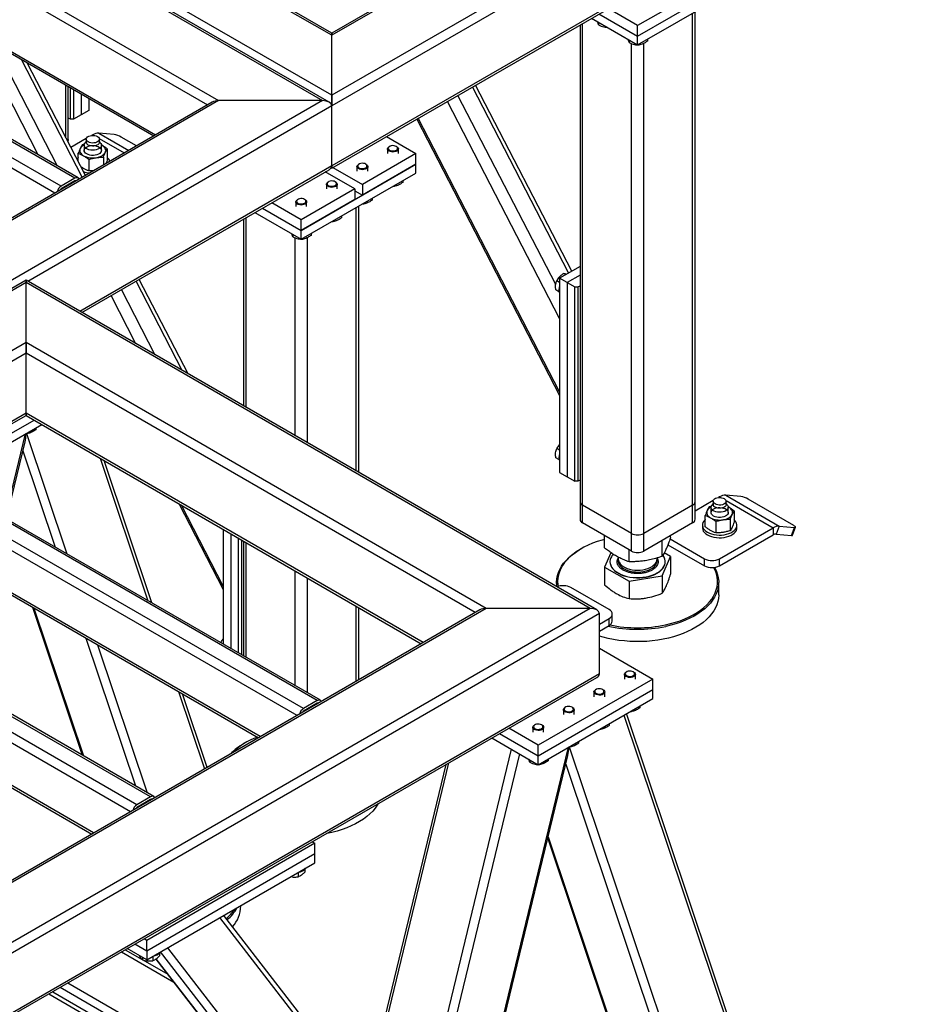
# Model space of a CAD drawing. Header units: millimetres. Extents: x 0 to 841, y 0 to 594.
# Tile 55 of 190: x 721 to 744, y 127 to 153. Entities that reach past the tile are written whole.
import ezdxf

# ---------------------------------------------------------------- set-up
doc = ezdxf.new("R2010")
doc.units = ezdxf.units.MM
doc.layers.add('TRAIT-FORT', color=4, linetype='Continuous', lineweight=25)

msp = doc.modelspace()

# ---------------------------------------------------------------- linework, layer by layer
at = {"layer": 'TRAIT-FORT', "color": 4, "linetype": 'Continuous', "lineweight": 25}
for p, q in [((728.995, 150.771), (682.771, 177.456)), ((728.995, 152.357), (685.518, 177.456)), ((728.995, 152.415), (685.69, 177.415)), ((773.604, 176.523), (728.995, 150.771)), ((770.856, 176.523), (728.995, 152.357)), ((770.685, 176.482), (728.995, 152.415)), ((773.846, 176.383), (728.995, 150.491)), ((773.846, 174.797), (728.995, 148.905)), ((728.995, 148.847), (773.775, 174.698)), ((728.924, 150.59), (706.166, 163.728)), ((706.166, 163.67), (728.753, 150.631)), ((706.166, 162.084), (726.005, 150.631)), ((717.843, 155.063), (725.713, 150.52)), ((722.207, 148.579), (712.105, 154.41)), ((722.293, 148.587), (712.191, 154.419)), ((716.419, 154.241), (724.288, 149.698)), ((716.469, 154.27), (724.338, 149.727)), ((740.107, 154.363), (737.076, 152.614)), ((721.672, 148.188), (711.621, 153.99)), ((721.843, 148.369), (711.742, 154.2)), ((737.076, 152.334), (740.107, 154.083)), ((737.076, 152.1), (740.107, 153.85)), ((737.076, 152.614), (736.298, 153.063)), ((738.531, 139.945), (738.531, 152.94)), ((738.598, 140.039), (738.598, 152.979)), ((735.622, 139.945), (735.622, 152.672)), ((735.854, 152.806), (737.076, 152.1)), ((736.047, 152.695), (736.047, 152.631)), ((736.056, 152.923), (737.076, 152.334)), ((721.239, 149.195), (719.569, 152.422)), ((728.995, 152.357), (728.995, 152.415)), ((728.995, 152.415), (728.995, 152.357)), ((735.555, 152.634), (735.555, 140.039)), ((737.076, 152.334), (737.076, 152.614)), ((728.995, 150.771), (728.995, 152.357)), ((736.855, 152.228), (736.855, 152.164)), ((737.076, 152.1), (737.076, 152.334)), ((737.336, 152.25), (737.336, 152.203)), ((721.75, 148.9), (720.081, 152.127)), ((736.915, 139.199), (736.915, 152.139)), ((737.083, 152.104), (737.115, 152.103)), ((737.115, 152.123), (737.115, 152.103)), ((737.238, 139.199), (737.238, 152.142)), ((722.4, 148.608), (720.792, 151.717)), ((722.484, 148.656), (720.946, 151.627)), ((721.965, 149.659), (721.965, 151.039)), ((722.032, 149.602), (722.032, 151.001)), ((722.086, 150.139), (722.086, 150.97)), ((722.167, 150.923), (722.167, 150.139)), ((735.253, 146.078), (732.711, 150.992)), ((735.337, 146.126), (732.794, 151.04)), ((728.753, 150.631), (682.124, 123.713)), ((726.005, 150.631), (682.124, 125.299)), ((725.834, 150.59), (682.124, 125.357)), ((722.369, 150.806), (722.369, 150.255)), ((722.571, 150.69), (722.571, 150.372)), ((728.753, 150.631), (726.005, 150.631)), ((728.995, 150.491), (728.995, 150.771)), ((728.995, 150.771), (728.995, 150.491)), ((735.016, 144.88), (732.051, 150.611)), ((734.913, 145.771), (732.327, 150.77)), ((728.995, 150.491), (720.964, 145.855)), ((722.571, 150.372), (722.369, 150.255)), ((728.995, 148.905), (728.995, 150.491)), ((722.086, 150.139), (722.032, 150.17)), ((722.167, 150.139), (722.086, 150.139)), ((722.369, 150.255), (722.167, 150.139)), ((731.24, 150.143), (735.016, 142.846)), ((735.016, 142.937), (731.277, 150.164)), ((722.032, 149.53), (722.032, 149.602)), ((722.507, 149.628), (722.102, 149.394)), ((722.504, 149.55), (722.47, 149.506)), ((722.504, 149.611), (722.504, 149.529)), ((722.678, 149.727), (722.648, 149.71)), ((722.678, 149.727), (722.709, 149.71)), ((723.24, 149.735), (722.84, 149.77)), ((722.84, 149.77), (723.627, 149.316)), ((722.85, 149.628), (723.509, 149.248)), ((722.853, 149.529), (722.853, 149.611)), ((722.887, 149.506), (722.853, 149.55)), ((723.833, 149.435), (723.428, 149.669)), ((730.439, 149.681), (731.218, 149.231)), ((722.458, 149.477), (722.398, 149.46)), ((722.45, 149.452), (722.45, 149.314)), ((722.921, 149.454), (722.902, 149.464)), ((722.921, 149.454), (722.906, 149.462)), ((722.907, 149.314), (722.907, 149.452)), ((723.061, 149.358), (723.061, 149.055)), ((730.469, 149.355), (730.469, 149.231)), ((730.525, 149.422), (730.51, 149.413)), ((730.713, 149.413), (730.698, 149.422)), ((730.754, 149.231), (730.754, 149.355)), ((722.296, 149.019), (722.296, 149.24)), ((722.576, 149.078), (722.576, 148.775)), ((722.958, 149.137), (722.958, 148.93)), ((731.218, 149.231), (729.803, 148.415)), ((731.218, 148.951), (731.218, 149.231)), ((728.995, 148.905), (722.338, 145.062)), ((722.388, 145.033), (728.924, 148.806)), ((728.187, 147.202), (731.218, 148.951)), ((728.98, 148.856), (728.995, 148.847)), ((728.995, 148.847), (728.995, 148.905)), ((728.995, 148.905), (728.995, 148.847)), ((729.025, 148.864), (729.803, 148.415)), ((729.66, 148.889), (729.66, 148.765)), ((729.716, 148.955), (729.702, 148.947)), ((731.218, 148.951), (729.803, 148.135)), ((729.904, 148.947), (729.89, 148.955)), ((729.946, 148.765), (729.946, 148.889)), ((731.218, 148.718), (731.218, 148.951)), ((722.207, 148.579), (721.843, 148.369)), ((722.207, 148.509), (721.843, 148.299)), ((722.217, 148.503), (722.207, 148.509)), ((722.474, 148.675), (722.502, 148.667)), ((728.187, 146.969), (731.218, 148.718)), ((729.601, 148.298), (728.823, 148.748)), ((730.871, 148.518), (730.871, 148.471)), ((729.601, 148.298), (728.187, 147.482)), ((728.852, 148.422), (728.852, 148.298)), ((728.908, 148.488), (728.894, 148.48)), ((729.096, 148.48), (729.082, 148.488)), ((729.138, 148.298), (729.138, 148.422)), ((729.601, 148.298), (729.601, 148.018)), ((729.601, 148.252), (729.803, 148.135)), ((729.803, 148.415), (729.803, 148.135)), ((730.618, 148.372), (730.65, 148.371)), ((730.65, 148.391), (730.65, 148.371)), ((728.1, 148.022), (728.086, 148.014)), ((729.601, 148.018), (728.187, 147.202)), ((728.288, 148.014), (728.274, 148.022)), ((730.063, 148.052), (730.063, 148.004)), ((727.167, 147.791), (728.187, 147.202)), ((728.187, 147.482), (727.409, 147.931)), ((728.044, 147.955), (728.044, 147.832)), ((728.33, 147.832), (728.33, 147.955)), ((729.642, 140.846), (729.642, 147.808)), ((729.709, 140.807), (729.709, 147.847)), ((729.81, 147.906), (729.842, 147.905)), ((729.842, 147.924), (729.842, 147.905)), ((726.666, 147.502), (726.666, 142.564)), ((726.732, 142.525), (726.732, 147.541)), ((726.964, 147.675), (728.187, 146.969)), ((728.187, 147.202), (728.187, 147.482)), ((729.255, 147.585), (729.255, 147.538)), ((729.002, 147.439), (729.034, 147.438)), ((729.034, 147.457), (729.034, 147.438)), ((727.966, 147.096), (727.966, 147.033)), ((728.025, 141.779), (728.025, 147.007)), ((728.187, 146.969), (728.187, 147.202)), ((728.194, 146.973), (728.226, 146.972)), ((728.226, 146.991), (728.226, 146.972)), ((728.349, 141.592), (728.349, 147.01)), ((728.447, 147.119), (728.447, 147.071)), ((735.555, 146.252), (735.016, 145.941)), ((725.197, 143.412), (723.905, 145.908)), ((735.016, 145.941), (735.016, 140.808)), ((735.218, 145.824), (735.016, 145.941)), ((735.176, 146.034), (735.121, 146.066)), ((735.555, 146.019), (735.218, 145.824)), ((720.914, 145.884), (672.094, 117.701)), ((720.914, 145.826), (672.265, 117.742)), ((735.995, 137.178), (720.914, 145.884)), ((720.914, 145.826), (720.914, 145.884)), ((720.914, 145.884), (720.914, 145.826)), ((720.914, 144.24), (720.914, 145.826)), ((735.824, 137.219), (720.914, 145.826)), ((725.042, 143.501), (723.822, 145.86)), ((735.016, 145.826), (734.938, 145.871)), ((735.218, 145.824), (735.218, 140.692)), ((735.218, 145.824), (735.42, 145.708)), ((735.42, 145.708), (735.501, 145.708)), ((735.42, 140.575), (735.42, 145.708)), ((735.501, 145.708), (735.555, 145.739)), ((735.501, 145.708), (735.501, 140.575)), ((723.82, 144.207), (723.161, 145.479)), ((724.331, 143.911), (723.438, 145.639)), ((734.999, 145.58), (734.914, 145.63)), ((720.914, 144.24), (675.013, 117.742)), ((733.076, 137.219), (720.914, 144.24)), ((720.914, 143.96), (720.914, 144.24)), ((720.914, 144.24), (720.914, 143.96)), ((720.914, 143.96), (716.863, 141.621)), ((720.914, 142.374), (720.914, 143.96)), ((732.784, 137.108), (720.914, 143.96)), ((720.914, 142.374), (718.237, 140.828)), ((718.287, 140.799), (720.914, 142.316)), ((720.914, 142.316), (720.914, 142.374)), ((720.914, 142.374), (720.914, 142.316)), ((731.41, 136.315), (720.914, 142.374)), ((720.914, 142.316), (731.359, 136.286)), ((720.106, 141.604), (721.126, 142.193)), ((720.106, 141.37), (721.329, 142.076)), ((720.362, 139.601), (720.901, 141.83)), ((720.921, 141.841), (720.953, 141.84)), ((720.928, 141.841), (721.997, 138.658)), ((720.953, 141.859), (720.953, 141.84)), ((721.174, 141.987), (721.174, 141.939)), ((728.611, 134.781), (716.692, 141.662)), ((728.697, 134.79), (716.777, 141.671)), ((720.396, 139.582), (720.888, 141.615)), ((728.076, 134.39), (716.207, 141.243)), ((728.248, 134.571), (716.328, 141.452)), ((720.832, 141.383), (721.687, 138.837)), ((735.016, 141.394), (734.938, 141.438)), ((722.873, 141.185), (724.137, 137.422)), ((724.24, 137.363), (722.976, 141.125)), ((734.999, 141.148), (734.914, 141.197)), ((735.016, 140.808), (735.218, 140.692)), ((735.218, 140.692), (735.42, 140.575)), ((735.501, 140.575), (735.42, 140.575)), ((735.555, 140.607), (735.501, 140.575)), ((739.407, 140.207), (740.821, 139.39)), ((739.806, 140.171), (739.407, 140.207)), ((727.106, 133.83), (716.207, 140.123)), ((716.242, 140.044), (727.056, 133.801)), ((724.951, 139.985), (726.126, 137.714)), ((726.126, 137.806), (725.019, 139.946)), ((735.555, 140.039), (735.555, 139.572)), ((736.915, 139.199), (735.622, 139.945)), ((735.622, 139.479), (735.622, 139.945)), ((738.531, 139.945), (737.238, 139.199)), ((738.531, 139.479), (738.531, 139.945)), ((739.073, 140.064), (738.598, 139.79)), ((738.598, 139.572), (738.598, 140.039)), ((739.071, 139.987), (739.036, 139.942)), ((739.071, 140.047), (739.071, 139.965)), ((739.245, 140.163), (739.215, 140.146)), ((739.245, 140.163), (739.275, 140.146)), ((739.417, 140.064), (740.659, 139.347)), ((739.419, 139.965), (739.419, 140.047)), ((739.454, 139.942), (739.419, 139.987)), ((741.207, 139.405), (739.995, 140.105)), ((738.863, 139.373), (738.863, 139.676)), ((739.024, 139.913), (738.965, 139.897)), ((739.016, 139.888), (739.016, 139.751)), ((739.487, 139.891), (739.469, 139.9)), ((739.487, 139.891), (739.473, 139.899)), ((739.473, 139.751), (739.473, 139.888)), ((739.627, 139.794), (739.627, 139.492)), ((736.915, 138.732), (735.622, 139.479)), ((738.531, 139.479), (737.238, 138.732)), ((738.788, 139.417), (738.788, 139.347)), ((739.142, 139.514), (739.142, 139.212)), ((739.525, 139.574), (739.525, 139.271)), ((739.702, 139.347), (739.702, 139.417)), ((726.126, 139.307), (726.126, 136.274)), ((726.328, 139.19), (726.328, 136.157)), ((736.203, 138.815), (736.203, 139.143)), ((736.915, 138.732), (736.915, 139.199)), ((737.238, 138.732), (737.238, 139.199)), ((737.95, 139.099), (737.95, 139.143)), ((739.245, 138.531), (740.659, 139.347)), ((739.245, 138.344), (740.659, 139.16)), ((740.659, 139.347), (740.659, 139.16)), ((740.821, 139.39), (740.74, 139.182)), ((740.74, 139.182), (741.14, 139.146)), ((740.821, 139.39), (741.221, 139.355)), ((741.14, 139.146), (741.221, 139.355)), ((741.172, 139.153), (741.253, 139.361)), ((723.843, 132.029), (711.924, 138.91)), ((724.207, 132.239), (712.287, 139.12)), ((724.293, 132.247), (712.373, 139.128)), ((726.53, 136.041), (726.53, 139.073)), ((726.611, 139.027), (726.611, 135.994)), ((726.666, 138.995), (726.666, 135.963)), ((726.732, 135.924), (726.732, 138.957)), ((737.726, 138.591), (737.726, 139.014)), ((737.877, 138.9), (738.841, 138.344)), ((737.934, 139.054), (738.841, 138.531)), ((723.672, 131.848), (711.802, 138.7)), ((735.581, 138.79), (735.561, 138.779)), ((736.373, 138.69), (736.203, 138.306)), ((736.852, 138.449), (736.852, 138.768)), ((737.95, 138.589), (737.78, 138.685)), ((736.346, 138.452), (736.346, 138.448)), ((736.55, 138.53), (736.562, 138.549)), ((736.562, 138.575), (736.562, 138.526)), ((737.591, 138.526), (737.591, 138.55)), ((737.726, 138.082), (737.95, 138.589)), ((737.807, 138.448), (737.807, 138.452)), ((737.95, 138.589), (737.95, 138.126)), ((738.841, 138.344), (738.841, 138.531)), ((739.245, 138.344), (739.245, 138.531)), ((728.025, 135.177), (728.025, 138.21)), ((736.203, 138.306), (736.852, 137.94)), ((736.203, 138.306), (736.203, 137.843)), ((728.349, 134.991), (728.349, 138.024)), ((734.934, 137.904), (734.934, 137.791)), ((736.852, 137.94), (737.726, 138.082)), ((736.852, 137.94), (736.852, 137.477)), ((737.726, 138.082), (737.726, 137.619)), ((739.219, 137.577), (739.219, 137.904)), ((736.322, 137.187), (735.312, 137.77)), ((722.702, 131.288), (711.802, 137.58)), ((711.838, 137.502), (722.652, 131.259)), ((735.824, 137.219), (687.175, 109.134)), ((733.076, 137.219), (687.175, 110.721)), ((732.905, 137.178), (687.175, 110.779)), ((736.066, 137.079), (687.175, 108.854)), ((721.084, 137.249), (722.397, 133.342)), ((721.12, 137.228), (722.433, 133.321)), ((729.642, 135.294), (729.642, 137.277)), ((729.709, 135.333), (729.709, 137.239)), ((735.824, 137.219), (733.076, 137.219)), ((736.066, 135.492), (736.066, 137.079)), ((736.406, 136.884), (736.406, 137.07)), ((736.066, 136.806), (736.322, 136.954)), ((736.322, 136.767), (736.322, 136.954)), ((736.066, 136.619), (736.322, 136.767)), ((722.494, 136.435), (723.806, 132.528)), ((722.804, 136.256), (724.116, 132.349)), ((736.066, 136.169), (737.481, 135.352)), ((736.788, 135.543), (736.773, 135.534)), ((736.975, 135.534), (736.961, 135.543)), ((736.066, 135.492), (687.175, 107.268)), ((687.175, 107.21), (735.995, 135.393)), ((737.481, 135.352), (734.45, 133.603)), ((736.732, 135.476), (736.732, 135.352)), ((737.017, 135.352), (737.017, 135.476)), ((737.481, 135.072), (737.481, 135.352)), ((724.943, 135.021), (725.63, 132.978)), ((734.45, 133.323), (737.481, 135.072)), ((735.923, 135.01), (735.923, 134.886)), ((735.979, 135.076), (735.965, 135.068)), ((736.167, 135.068), (736.153, 135.076)), ((736.209, 134.886), (736.209, 135.01)), ((737.481, 134.839), (737.481, 135.072)), ((725.699, 133.018), (725.046, 134.962)), ((728.611, 134.781), (728.248, 134.571)), ((734.45, 133.09), (737.481, 134.839)), ((728.611, 134.711), (728.248, 134.501)), ((728.622, 134.705), (728.611, 134.711)), ((735.115, 134.543), (735.115, 134.419)), ((735.171, 134.61), (735.157, 134.601)), ((735.359, 134.601), (735.345, 134.61)), ((735.401, 134.419), (735.401, 134.543)), ((736.881, 134.493), (736.913, 134.492)), ((736.913, 134.512), (736.913, 134.492)), ((737.134, 134.639), (737.134, 134.592)), ((736.715, 134.397), (740.372, 123.513)), ((740.423, 123.607), (736.785, 134.438)), ((734.45, 133.603), (733.672, 134.052)), ((734.307, 134.077), (734.307, 133.953)), ((734.363, 134.143), (734.349, 134.135)), ((734.551, 134.135), (734.537, 134.143)), ((734.593, 133.953), (734.593, 134.077)), ((736.073, 134.027), (736.105, 134.026)), ((736.105, 134.045), (736.105, 134.026)), ((736.326, 134.173), (736.326, 134.125)), ((733.227, 133.796), (734.45, 133.09)), ((733.429, 133.912), (734.45, 133.323)), ((735.518, 133.706), (735.518, 133.659)), ((726.692, 133.659), (726.672, 133.647)), ((729.896, 117.606), (733.743, 133.498)), ((731.589, 118.443), (735.246, 133.549)), ((734.45, 133.323), (734.45, 133.603)), ((735.265, 133.56), (735.297, 133.559)), ((735.272, 133.56), (738.927, 122.679)), ((735.297, 133.579), (735.297, 133.559)), ((730.145, 117.61), (733.96, 133.373)), ((731.642, 118.504), (735.232, 133.334)), ((734.229, 133.217), (734.229, 133.154)), ((734.45, 133.09), (734.45, 133.323)), ((734.71, 133.24), (734.71, 133.192)), ((732.013, 133.094), (729.879, 124.28)), ((729.93, 124.215), (732.09, 133.139)), ((734.457, 133.094), (734.489, 133.093)), ((734.489, 133.112), (734.489, 133.093)), ((735.176, 133.102), (738.678, 122.676)), ((724.207, 132.239), (723.843, 132.029)), ((724.207, 132.169), (723.843, 131.959)), ((724.217, 132.163), (724.207, 132.169)), ((734.7, 131.137), (737.259, 123.518)), ((734.712, 131.186), (737.305, 123.469)), ((728.551, 131.014), (724.106, 128.448)), ((728.48, 131.055), (728.551, 131.014)), ((728.551, 130.734), (728.551, 131.014)), ((728.551, 130.734), (724.106, 128.168)), ((728.551, 130.501), (728.551, 130.734)), ((724.106, 127.935), (728.551, 130.501)), ((728.282, 130.333), (728.282, 130.254)), ((728.106, 130.244), (728.106, 130.128)), ((726.592, 129.355), (726.592, 129.37)), ((730.798, 122.901), (726.035, 129.049)), ((730.761, 123.142), (726.139, 129.108)), ((724.106, 128.448), (724.035, 128.489)), ((723.623, 128.214), (723.578, 128.225)), ((724.106, 127.935), (723.591, 128.232)), ((724.106, 128.168), (723.793, 128.349)), ((724.106, 128.168), (724.106, 128.448)), ((730.323, 120.94), (724.658, 128.253)), ((723.437, 128.144), (724.821, 127.345)), ((723.538, 128.202), (723.981, 127.946)), ((723.99, 128.002), (723.99, 127.937)), ((724.106, 128.168), (724.106, 127.935)), ((724.267, 128.028), (724.267, 127.912)), ((724.444, 128.117), (724.444, 128.038)), ((730.153, 120.807), (724.469, 128.144)), ((724.002, 127.934), (724.658, 127.556)), ((724.349, 127.954), (729.653, 121.107)), ((729.688, 121.075), (724.356, 127.959)), ((721.82, 127.211), (727.436, 123.968)), ((722.023, 127.327), (727.11, 124.39)), ((721.518, 127.036), (727.926, 123.336)), ((721.619, 127.094), (727.763, 123.547))]:
    msp.add_line(p, q, dxfattribs=at)
at = {"layer": 'TRAIT-FORT', "color": 4, "linetype": 'Continuous', "lineweight": 25, "flags": 128}
for points in [[(722.581, 150.687), (722.579, 150.682), (722.571, 150.662)], [(722.032, 149.602), (722.027, 149.577), (722.018, 149.557)], [(722.032, 149.602), (722.027, 149.577), (722.018, 149.557)], [(722.802, 149.682), (722.828, 149.663), (722.845, 149.641), (722.852, 149.617), (722.85, 149.592), (722.837, 149.569), (722.816, 149.549), (722.786, 149.531), (722.75, 149.519), (722.71, 149.512), (722.668, 149.51), (722.627, 149.515), (722.588, 149.525), (722.555, 149.539), (722.529, 149.559), (722.512, 149.581), (722.504, 149.605), (722.507, 149.629), (722.519, 149.652), (722.541, 149.673), (722.571, 149.69), (722.607, 149.702), (722.647, 149.71), (722.689, 149.711), (722.73, 149.707), (722.769, 149.697), (722.802, 149.682)], [(722.347, 149.366), (722.338, 149.34), (722.336, 149.314), (722.338, 149.288), (722.347, 149.263), (722.362, 149.239), (722.381, 149.215), (722.406, 149.194), (722.436, 149.174)], [(722.887, 149.506), (722.893, 149.497), (722.905, 149.47), (722.906, 149.441), (722.897, 149.413), (722.877, 149.387), (722.849, 149.364), (722.812, 149.345), (722.769, 149.331), (722.721, 149.322), (722.672, 149.32), (722.623, 149.324), (722.577, 149.334), (722.535, 149.349), (722.5, 149.369), (722.474, 149.393), (722.457, 149.42), (722.45, 149.448), (722.454, 149.477), (722.468, 149.504), (722.47, 149.506)], [(722.518, 149.222), (722.487, 149.244), (722.465, 149.269), (722.453, 149.297), (722.452, 149.325), (722.461, 149.353), (722.481, 149.379), (722.509, 149.402), (722.546, 149.421), (722.589, 149.435), (722.636, 149.443), (722.685, 149.445), (722.733, 149.442), (722.779, 149.432), (722.821, 149.417), (722.855, 149.396), (722.882, 149.373), (722.899, 149.346), (722.905, 149.318), (722.901, 149.29), (722.887, 149.263), (722.863, 149.238), (722.83, 149.217), (722.79, 149.2), (722.745, 149.189), (722.697, 149.184), (722.648, 149.184), (722.6, 149.191), (722.556, 149.204), (722.518, 149.222)], [(722.853, 149.529), (722.85, 149.511), (722.837, 149.488), (722.816, 149.467), (722.786, 149.45), (722.75, 149.437), (722.71, 149.43), (722.668, 149.429), (722.627, 149.433), (722.588, 149.443), (722.555, 149.458)], [(723.01, 149.263), (723.018, 149.288), (723.021, 149.314), (723.018, 149.34), (723.01, 149.366), (722.995, 149.39), (722.975, 149.413), (722.95, 149.435), (722.921, 149.454)], [(730.713, 149.413), (730.73, 149.401), (730.747, 149.381), (730.754, 149.359), (730.751, 149.337), (730.737, 149.316), (730.714, 149.297), (730.683, 149.284), (730.647, 149.275), (730.608, 149.273), (730.57, 149.276), (730.535, 149.286), (730.505, 149.3), (730.483, 149.319), (730.471, 149.34), (730.469, 149.362), (730.478, 149.384), (730.497, 149.404), (730.51, 149.413)], [(730.536, 149.427), (730.511, 149.412), (730.494, 149.393), (730.489, 149.372), (730.494, 149.351), (730.509, 149.332), (730.534, 149.316), (730.565, 149.306), (730.601, 149.301), (730.637, 149.302), (730.672, 149.31), (730.701, 149.323), (730.722, 149.34), (730.733, 149.36), (730.733, 149.381), (730.723, 149.401), (730.702, 149.419), (730.674, 149.432), (730.64, 149.44), (730.604, 149.442), (730.568, 149.438), (730.536, 149.427)], [(722.296, 149.125), (722.291, 149.121), (722.26, 149.088)], [(722.767, 149.123), (722.81, 149.131), (722.85, 149.143), (722.887, 149.157), (722.921, 149.174), (722.95, 149.194), (722.975, 149.215), (722.995, 149.239), (723.01, 149.263)], [(729.904, 148.947), (729.922, 148.935), (729.939, 148.914), (729.946, 148.892), (729.943, 148.87), (729.929, 148.849), (729.906, 148.831), (729.875, 148.817), (729.839, 148.809), (729.8, 148.806), (729.762, 148.81), (729.727, 148.819), (729.697, 148.834), (729.675, 148.852), (729.663, 148.873), (729.661, 148.896), (729.67, 148.918), (729.688, 148.938), (729.702, 148.947)], [(729.728, 148.961), (729.703, 148.945), (729.686, 148.927), (729.68, 148.906), (729.686, 148.885), (729.701, 148.866), (729.726, 148.85), (729.757, 148.839), (729.793, 148.834), (729.829, 148.836), (729.864, 148.843), (729.892, 148.856), (729.913, 148.873), (729.925, 148.893), (729.925, 148.915), (729.915, 148.935), (729.894, 148.952), (729.866, 148.966), (729.832, 148.974), (729.796, 148.976), (729.76, 148.971), (729.728, 148.961)], [(728.92, 148.494), (728.895, 148.479), (728.878, 148.46), (728.872, 148.439), (728.877, 148.418), (728.893, 148.399), (728.918, 148.383), (728.949, 148.373), (728.985, 148.368), (729.021, 148.369), (729.055, 148.376), (729.084, 148.389), (729.105, 148.407), (729.116, 148.427), (729.117, 148.448), (729.107, 148.468), (729.086, 148.486), (729.058, 148.499), (729.024, 148.507), (728.987, 148.509), (728.952, 148.505), (728.92, 148.494)], [(729.096, 148.48), (729.114, 148.468), (729.131, 148.448), (729.138, 148.426), (729.134, 148.403), (729.121, 148.382), (729.098, 148.364), (729.067, 148.351), (729.031, 148.342), (728.992, 148.34), (728.954, 148.343), (728.918, 148.352), (728.889, 148.367), (728.867, 148.386), (728.855, 148.407), (728.853, 148.429), (728.862, 148.451), (728.88, 148.471), (728.894, 148.48)], [(728.288, 148.014), (728.306, 148.002), (728.323, 147.981), (728.33, 147.959), (728.326, 147.937), (728.313, 147.916), (728.289, 147.898), (728.259, 147.884), (728.223, 147.876), (728.184, 147.873), (728.146, 147.877), (728.11, 147.886), (728.081, 147.9), (728.059, 147.919), (728.047, 147.94), (728.045, 147.963), (728.054, 147.985), (728.072, 148.004), (728.086, 148.014)], [(728.112, 148.028), (728.086, 148.012), (728.07, 147.993), (728.064, 147.973), (728.069, 147.952), (728.085, 147.933), (728.109, 147.917), (728.141, 147.906), (728.176, 147.901), (728.213, 147.902), (728.247, 147.91), (728.276, 147.923), (728.297, 147.94), (728.308, 147.96), (728.309, 147.982), (728.298, 148.002), (728.278, 148.019), (728.25, 148.033), (728.216, 148.041), (728.179, 148.043), (728.144, 148.038), (728.112, 148.028)], [(739.454, 139.942), (739.459, 139.934), (739.471, 139.906), (739.473, 139.878), (739.463, 139.85), (739.444, 139.823), (739.415, 139.8), (739.378, 139.781), (739.335, 139.767), (739.288, 139.759), (739.239, 139.756), (739.19, 139.76), (739.143, 139.77), (739.102, 139.785), (739.067, 139.806), (739.04, 139.83), (739.023, 139.856), (739.016, 139.885), (739.02, 139.913), (739.035, 139.94), (739.036, 139.942)], [(739.368, 140.118), (739.394, 140.099), (739.411, 140.077), (739.419, 140.053), (739.416, 140.029), (739.404, 140.006), (739.382, 139.985), (739.352, 139.968), (739.316, 139.955), (739.276, 139.948), (739.234, 139.947), (739.193, 139.951), (739.155, 139.961), (739.122, 139.976), (739.096, 139.995), (739.079, 140.017), (739.071, 140.041), (739.073, 140.065), (739.086, 140.088), (739.108, 140.109), (739.137, 140.126), (739.173, 140.139), (739.213, 140.146), (739.255, 140.147), (739.297, 140.143), (739.335, 140.133), (739.368, 140.118)], [(739.419, 139.965), (739.416, 139.947), (739.404, 139.924), (739.382, 139.903), (739.352, 139.886), (739.316, 139.874), (739.276, 139.866), (739.234, 139.865), (739.193, 139.869), (739.155, 139.879), (739.122, 139.894)], [(738.914, 139.802), (738.905, 139.777), (738.902, 139.751), (738.905, 139.725), (738.914, 139.699), (738.928, 139.675), (738.948, 139.652), (738.973, 139.63), (739.002, 139.611)], [(739.084, 139.658), (739.054, 139.68), (739.032, 139.705), (739.02, 139.733), (739.019, 139.761), (739.028, 139.789), (739.047, 139.815), (739.076, 139.838), (739.112, 139.857), (739.155, 139.871), (739.202, 139.879), (739.251, 139.882), (739.3, 139.878), (739.346, 139.868), (739.387, 139.853), (739.422, 139.833), (739.448, 139.809), (739.465, 139.782), (739.472, 139.754), (739.468, 139.726), (739.454, 139.699), (739.429, 139.674), (739.397, 139.653), (739.357, 139.637), (739.312, 139.625), (739.263, 139.62), (739.214, 139.621), (739.167, 139.628), (739.123, 139.64), (739.084, 139.658)], [(739.334, 139.56), (739.376, 139.568), (739.416, 139.579), (739.454, 139.594), (739.487, 139.611), (739.517, 139.63), (739.542, 139.652), (739.562, 139.675), (739.576, 139.699)], [(739.576, 139.699), (739.585, 139.725), (739.588, 139.751), (739.585, 139.777), (739.576, 139.802), (739.562, 139.826), (739.542, 139.85), (739.517, 139.871), (739.487, 139.891)], [(738.863, 139.562), (738.858, 139.557), (738.826, 139.523), (738.803, 139.485), (738.791, 139.447), (738.788, 139.407), (738.796, 139.368), (738.813, 139.33), (738.841, 139.294), (738.877, 139.26), (738.922, 139.23)], [(738.922, 139.23), (738.973, 139.205), (739.031, 139.184), (739.094, 139.168), (739.16, 139.158), (739.228, 139.153), (739.296, 139.155), (739.363, 139.162), (739.428, 139.175), (739.488, 139.194), (739.543, 139.217), (739.591, 139.245), (739.632, 139.277), (739.664, 139.312), (739.686, 139.349), (739.699, 139.388), (739.702, 139.427), (739.694, 139.466), (739.676, 139.504), (739.649, 139.54), (739.627, 139.562)], [(741.221, 139.355), (741.236, 139.354), (741.246, 139.356), (741.252, 139.36), (741.253, 139.366), (741.248, 139.374), (741.239, 139.383), (741.225, 139.394), (741.207, 139.405)], [(738.788, 139.347), (738.788, 139.337), (738.796, 139.298), (738.813, 139.26), (738.841, 139.224), (738.877, 139.19), (738.922, 139.16)], [(738.922, 139.16), (738.973, 139.135), (739.031, 139.114), (739.094, 139.098), (739.16, 139.088), (739.228, 139.083), (739.296, 139.085), (739.363, 139.092), (739.428, 139.105), (739.488, 139.124), (739.543, 139.147), (739.591, 139.175), (739.632, 139.207), (739.664, 139.242), (739.686, 139.279), (739.699, 139.318), (739.702, 139.347)], [(741.14, 139.146), (741.155, 139.146), (741.166, 139.148), (741.171, 139.152), (741.172, 139.153)], [(736.203, 139.039), (736.141, 139.022), (736.012, 138.982), (735.889, 138.937), (735.771, 138.887), (735.659, 138.833), (735.555, 138.775), (735.457, 138.712), (735.367, 138.646), (735.285, 138.576), (735.212, 138.503), (735.148, 138.427), (735.093, 138.349), (735.047, 138.269), (735.011, 138.188), (734.985, 138.105), (734.968, 138.021), (734.962, 137.937), (734.966, 137.853), (734.974, 137.798)], [(734.944, 137.785), (734.938, 137.828), (734.934, 137.914), (734.94, 137.999), (734.956, 138.084), (734.983, 138.168), (735.019, 138.25), (735.066, 138.332), (735.122, 138.411), (735.187, 138.487), (735.261, 138.561), (735.344, 138.632), (735.435, 138.699), (735.534, 138.763), (735.561, 138.779)], [(736.369, 138.556), (736.353, 138.507), (736.346, 138.458), (736.35, 138.408), (736.365, 138.358), (736.389, 138.31), (736.423, 138.264), (736.466, 138.221), (736.517, 138.181), (736.577, 138.145), (736.643, 138.113), (736.716, 138.086), (736.794, 138.064), (736.875, 138.047), (736.96, 138.036), (737.046, 138.031), (737.132, 138.032), (737.218, 138.039), (737.302, 138.051), (737.382, 138.069), (737.458, 138.093), (737.529, 138.122), (737.594, 138.155), (737.651, 138.192), (737.7, 138.233), (737.741, 138.277), (737.772, 138.324), (737.793, 138.372), (737.805, 138.422), (737.806, 138.472), (737.797, 138.522), (737.777, 138.57), (737.748, 138.617), (737.746, 138.621)], [(736.346, 138.448), (736.35, 138.403), (736.365, 138.354), (736.389, 138.306), (736.423, 138.26), (736.466, 138.216), (736.517, 138.176), (736.577, 138.14), (736.643, 138.108), (736.716, 138.081), (736.794, 138.059), (736.875, 138.042), (736.96, 138.031), (737.046, 138.026), (737.132, 138.027), (737.218, 138.034), (737.302, 138.047), (737.382, 138.065), (737.458, 138.088), (737.529, 138.117), (737.594, 138.15), (737.651, 138.188), (737.7, 138.229), (737.741, 138.273), (737.772, 138.319), (737.793, 138.368), (737.805, 138.417), (737.807, 138.448)], [(736.562, 138.526), (736.562, 138.517), (736.57, 138.476), (736.586, 138.436), (736.613, 138.397), (736.649, 138.361), (736.692, 138.329), (736.744, 138.3), (736.802, 138.275), (736.865, 138.255), (736.932, 138.241), (737.002, 138.232), (737.074, 138.229), (737.145, 138.232), (737.216, 138.24), (737.283, 138.254), (737.347, 138.273), (737.405, 138.298), (737.457, 138.326), (737.501, 138.359), (737.537, 138.394), (737.565, 138.433), (737.582, 138.473), (737.59, 138.514), (737.591, 138.526)], [(736.564, 138.501), (736.564, 138.498), (736.563, 138.456), (736.573, 138.415), (736.592, 138.375), (736.621, 138.338), (736.659, 138.302), (736.705, 138.27), (736.758, 138.243), (736.817, 138.219), (736.881, 138.201), (736.949, 138.188)], [(736.949, 138.188), (737.02, 138.18), (737.092, 138.179), (737.163, 138.183), (737.233, 138.193), (737.299, 138.208), (737.362, 138.229), (737.419, 138.254), (737.469, 138.283), (737.511, 138.317), (737.545, 138.353), (737.57, 138.392), (737.585, 138.433), (737.591, 138.474), (737.589, 138.501)], [(737.811, 136.783), (737.946, 136.815), (738.077, 136.852), (738.203, 136.894), (738.324, 136.942), (738.438, 136.994), (738.547, 137.05), (738.648, 137.111), (738.742, 137.175), (738.828, 137.244), (738.905, 137.315), (738.974, 137.389), (739.034, 137.466), (739.084, 137.545), (739.125, 137.626), (739.156, 137.708), (739.178, 137.792), (739.189, 137.876), (739.19, 137.96), (739.181, 138.044), (739.162, 138.128), (739.133, 138.21), (739.094, 138.291), (739.091, 138.298)], [(739.107, 138.3), (739.122, 138.273), (739.161, 138.191), (739.19, 138.107), (739.209, 138.022), (739.219, 137.937), (739.217, 137.852), (739.206, 137.767), (739.185, 137.682), (739.153, 137.599), (739.112, 137.517), (739.06, 137.437), (739, 137.359), (738.93, 137.283), (738.851, 137.211), (738.764, 137.142), (738.669, 137.077), (738.567, 137.015), (738.457, 136.958), (738.341, 136.905), (738.218, 136.857), (738.09, 136.814), (737.958, 136.776), (737.821, 136.744)], [(739.219, 137.577), (739.219, 137.568), (739.213, 137.482), (739.197, 137.398), (739.17, 137.314), (739.134, 137.231), (739.087, 137.15), (739.031, 137.071), (738.966, 136.994), (738.892, 136.92), (738.809, 136.849), (738.718, 136.782), (738.619, 136.719), (738.513, 136.659), (738.399, 136.604), (738.28, 136.554), (738.155, 136.508), (738.025, 136.468), (737.89, 136.433), (737.751, 136.403), (737.609, 136.379), (737.465, 136.361), (737.318, 136.348), (737.171, 136.342), (737.023, 136.341), (736.875, 136.346), (736.729, 136.357), (736.583, 136.373), (736.441, 136.396), (736.301, 136.424), (736.165, 136.458), (736.066, 136.486)], [(736.322, 136.954), (736.358, 136.979), (736.384, 137.007), (736.4, 137.038), (736.406, 137.07), (736.4, 137.102), (736.384, 137.133), (736.358, 137.162), (736.322, 137.187)], [(736.975, 135.534), (736.993, 135.522), (737.01, 135.502), (737.017, 135.48), (737.014, 135.458), (737, 135.437), (736.977, 135.419), (736.946, 135.405), (736.91, 135.396), (736.871, 135.394), (736.833, 135.397), (736.798, 135.407), (736.768, 135.421), (736.746, 135.44), (736.734, 135.461), (736.732, 135.483), (736.741, 135.505), (736.759, 135.525), (736.773, 135.534)], [(736.799, 135.548), (736.774, 135.533), (736.757, 135.514), (736.752, 135.493), (736.757, 135.472), (736.772, 135.453), (736.797, 135.437), (736.828, 135.427), (736.864, 135.422), (736.9, 135.423), (736.935, 135.431), (736.963, 135.444), (736.984, 135.461), (736.996, 135.481), (736.996, 135.502), (736.986, 135.522), (736.965, 135.54), (736.937, 135.553), (736.903, 135.561), (736.867, 135.563), (736.831, 135.559), (736.799, 135.548)], [(736.167, 135.068), (736.185, 135.056), (736.202, 135.036), (736.209, 135.013), (736.206, 134.991), (736.192, 134.97), (736.169, 134.952), (736.138, 134.938), (736.102, 134.93), (736.063, 134.927), (736.025, 134.931), (735.989, 134.94), (735.96, 134.955), (735.938, 134.973), (735.926, 134.995), (735.924, 135.017), (735.933, 135.039), (735.951, 135.059), (735.965, 135.068)], [(735.991, 135.082), (735.966, 135.067), (735.949, 135.048), (735.943, 135.027), (735.948, 135.006), (735.964, 134.987), (735.989, 134.971), (736.02, 134.96), (736.056, 134.955), (736.092, 134.957), (736.126, 134.964), (736.155, 134.977), (736.176, 134.994), (736.188, 135.015), (736.188, 135.036), (736.178, 135.056), (736.157, 135.074), (736.129, 135.087), (736.095, 135.095), (736.059, 135.097), (736.023, 135.092), (735.991, 135.082)], [(735.359, 134.601), (735.377, 134.589), (735.394, 134.569), (735.401, 134.547), (735.397, 134.525), (735.384, 134.504), (735.36, 134.485), (735.33, 134.472), (735.294, 134.463), (735.255, 134.461), (735.217, 134.464), (735.181, 134.474), (735.152, 134.488), (735.13, 134.507), (735.118, 134.528), (735.116, 134.55), (735.125, 134.572), (735.143, 134.592), (735.157, 134.601)], [(735.183, 134.615), (735.157, 134.6), (735.141, 134.581), (735.135, 134.56), (735.14, 134.539), (735.156, 134.52), (735.18, 134.504), (735.212, 134.494), (735.248, 134.489), (735.284, 134.49), (735.318, 134.498), (735.347, 134.511), (735.368, 134.528), (735.379, 134.548), (735.38, 134.569), (735.369, 134.589), (735.349, 134.607), (735.321, 134.62), (735.287, 134.628), (735.25, 134.63), (735.215, 134.626), (735.183, 134.615)], [(734.551, 134.135), (734.568, 134.123), (734.586, 134.102), (734.593, 134.08), (734.589, 134.058), (734.575, 134.037), (734.552, 134.019), (734.522, 134.005), (734.486, 133.997), (734.447, 133.994), (734.409, 133.998), (734.373, 134.007), (734.344, 134.022), (734.322, 134.04), (734.31, 134.061), (734.308, 134.084), (734.316, 134.106), (734.335, 134.126), (734.349, 134.135)], [(734.375, 134.149), (734.349, 134.134), (734.333, 134.115), (734.327, 134.094), (734.332, 134.073), (734.348, 134.054), (734.372, 134.038), (734.404, 134.027), (734.439, 134.022), (734.476, 134.024), (734.51, 134.031), (734.539, 134.044), (734.56, 134.061), (734.571, 134.081), (734.572, 134.103), (734.561, 134.123), (734.541, 134.141), (734.513, 134.154), (734.479, 134.162), (734.442, 134.164), (734.406, 134.159), (734.375, 134.149)], [(730.224, 132.062), (730.198, 132.018), (730.142, 131.939), (730.077, 131.862), (730.003, 131.788), (729.92, 131.718), (729.829, 131.65), (729.73, 131.587), (729.623, 131.528), (729.51, 131.473), (729.391, 131.422), (729.266, 131.377), (729.135, 131.336), (729, 131.301), (728.862, 131.271), (728.852, 131.27)]]:
    msp.add_lwpolyline(points, dxfattribs=at)
at = {"layer": 'TRAIT-FORT', "color": 4, "linetype": 'Continuous', "lineweight": 25}
for centre, radius, start, end in [((722.828, 149.49), 0.28, 87.6422, 122.3493), ((723.157, 149.196), 0.545, 60.1095, 81.2221), ((722.543, 149.259), 0.223, 114.6065, 151.5904), ((722.588, 149.536), 0.0845, 184.4583, 246.8619), ((722.678, 149.642), 0.526, 242.6428, 279.7711), ((722.923, 148.958), 0.217, 18.9278, 50.5197), ((722.254, 148.522), 0.0739, 31.4558, 129.7085), ((722.234, 148.469), 0.0473, 81.0531, 124.1615), ((722.665, 149.405), 0.688, 250.0081, 264.2054), ((721.987, 148.146), 0.265, 122.6962, 163.029), ((721.906, 148.198), 0.118, 121.6608, 144.2411), ((735.293, 145.638), 0.297, 158.9165, 201.0835), ((735.293, 141.205), 0.297, 158.9165, 201.0835), ((739.395, 139.927), 0.28, 87.6422, 122.3493), ((735.669, 140.05), 0.115, 185.6948, 245.6253), ((738.484, 140.05), 0.115, 294.3747, 354.3052), ((739.155, 139.972), 0.0845, 184.4583, 246.8619), ((739.723, 139.632), 0.545, 60.1095, 81.2221), ((739.11, 139.696), 0.223, 114.6065, 151.5904), ((735.669, 139.583), 0.115, 185.6948, 245.6253), ((738.484, 139.583), 0.115, 294.3747, 354.3052), ((739.244, 140.078), 0.526, 242.6428, 279.7711), ((737.076, 139.511), 0.351, 242.6097, 297.3903), ((740.809, 139.11), 0.28, 87.6422, 122.3493), ((740.734, 139.042), 0.14, 87.6422, 122.3493), ((736.693, 138.407), 0.356, 137.0704, 155.2767), ((737.076, 139.044), 0.351, 242.6097, 297.3903), ((739.043, 138.921), 0.439, 242.6097, 297.3903), ((739.043, 138.734), 0.439, 242.6097, 297.3903), ((735.109, 137.373), 0.446, 62.8851, 112.0448), ((736.263, 136.898), 0.144, 294.3747, 354.3052), ((737.077, 140.277), 3.611, 257.5145, 281.8911), ((737.076, 140.276), 3.57, 258.1826, 281.8731), ((728.659, 134.724), 0.0739, 31.4558, 129.7085), ((728.391, 134.348), 0.265, 122.6962, 163.029), ((728.31, 134.401), 0.118, 121.6608, 144.2411), ((728.638, 134.672), 0.0473, 81.0531, 124.1615), ((727.657, 132.035), 1.889, 109.4124, 134.3402), ((727.482, 132.218), 1.643, 119.5528, 135.3168), ((724.254, 132.182), 0.0739, 31.4558, 129.7085), ((724.234, 132.13), 0.0473, 81.0531, 124.1615), ((723.987, 131.806), 0.265, 122.6962, 163.029), ((723.906, 131.858), 0.118, 121.6608, 144.2411), ((728.072, 130.536), 0.291, 278.4195, 321.5751), ((725.441, 129.931), 1.185, 310.0857, 326.4326), ((725.492, 129.874), 1.149, 309.865, 330.8302), ((725.735, 129.383), 0.858, 317.9062, 358.123), ((724.234, 128.32), 0.291, 278.4195, 321.5751)]:
    msp.add_arc(centre, radius, start, end, dxfattribs=at)
for centre, major_axis, ratio, start_param, end_param in [((726.005, 150.491), (0.242, 0), 0.577382, 1.570796, 2.356113), ((726.005, 150.491), (0.242, 0), 0.577382, 1.570796, 2.356113), ((728.753, 150.491), (0.242, 0), 0.577382, 0, 1.570796), ((728.753, 150.491), (0.242, 0), 0.577382, 0, 1.570796), ((728.753, 148.905), (0.242, 0), 0.577382, 5.497706, 6.283185), ((728.753, 148.905), (0.242, 0), 0.577382, 5.497706, 6.283185), ((720.793, 141.952), (-0.02, 0.458), 0.260908, 3.876964, 4.455671), ((733.076, 137.079), (0.242, 0), 0.577382, 1.570796, 2.356113), ((733.076, 137.079), (0.242, 0), 0.577382, 1.570796, 2.356113), ((735.824, 137.079), (0.242, 0), 0.577382, 0, 1.570796), ((735.824, 137.079), (0.242, 0), 0.577382, 0, 1.570796), ((735.824, 135.492), (0.242, 0), 0.577382, 5.497706, 6.283185), ((735.824, 135.492), (0.242, 0), 0.577382, 5.497706, 6.283185), ((735.137, 133.671), (-0.02, 0.458), 0.260908, 3.876964, 4.455671)]:
    msp.add_ellipse(centre, major_axis=major_axis, ratio=ratio, start_param=start_param, end_param=end_param, dxfattribs=at)
for points, knots in [([(736.047, 152.631), (736.044, 152.64), (736.037, 152.658), (736.029, 152.685), (736.025, 152.705), (736.025, 152.708)], [0, 0, 0, 0, 0.455303, 0.920479, 1, 1, 1, 1]), ([(736.047, 152.631), (736.07, 152.62), (736.115, 152.599), (736.183, 152.58), (736.232, 152.572), (736.256, 152.571), (736.261, 152.571)], [0, 0, 0, 0, 0.322566, 0.652127, 0.93299, 1, 1, 1, 1]), ([(736.855, 152.164), (736.852, 152.173), (736.845, 152.191), (736.837, 152.218), (736.833, 152.238), (736.833, 152.241)], [0, 0, 0, 0, 0.455303, 0.920479, 1, 1, 1, 1]), ([(736.855, 152.164), (736.878, 152.154), (736.923, 152.133), (736.991, 152.114), (737.04, 152.105), (737.064, 152.105), (737.069, 152.105)], [0, 0, 0, 0, 0.322566, 0.652127, 0.93299, 1, 1, 1, 1]), ([(737.336, 152.203), (737.308, 152.183), (737.262, 152.15), (737.194, 152.121), (737.149, 152.109), (737.122, 152.105), (737.115, 152.103)], [0, 0, 0, 0, 0.3855495, 0.6376419, 0.8965462, 1, 1, 1, 1]), ([(722.347, 149.366), (722.339, 149.346), (722.321, 149.308), (722.305, 149.262), (722.296, 149.24)], [0, 0, 0, 0, 0.497844, 1, 1, 1, 1]), ([(722.398, 149.46), (722.39, 149.447), (722.373, 149.419), (722.356, 149.383), (722.347, 149.366)], [0, 0, 0, 0, 0.498165, 1, 1, 1, 1]), ([(723.061, 149.358), (723.038, 149.376), (722.991, 149.411), (722.944, 149.44), (722.921, 149.454)], [0, 0, 0, 0, 0.498165, 1, 1, 1, 1]), ([(723.01, 149.263), (723.018, 149.281), (723.035, 149.316), (723.052, 149.344), (723.061, 149.358)], [0, 0, 0, 0, 0.497844, 1, 1, 1, 1]), ([(722.296, 149.24), (722.319, 149.231), (722.365, 149.213), (722.412, 149.187), (722.436, 149.174)], [0, 0, 0, 0, 0.498165, 1, 1, 1, 1]), ([(722.436, 149.174), (722.459, 149.16), (722.506, 149.131), (722.553, 149.096), (722.576, 149.078)], [0, 0, 0, 0, 0.497844, 1, 1, 1, 1]), ([(722.576, 149.078), (722.607, 149.087), (722.671, 149.106), (722.735, 149.117), (722.767, 149.123)], [0, 0, 0, 0, 0.498165, 1, 1, 1, 1]), ([(722.767, 149.123), (722.799, 149.127), (722.863, 149.136), (722.927, 149.137), (722.958, 149.137)], [0, 0, 0, 0, 0.497844, 1, 1, 1, 1]), ([(722.958, 149.137), (722.967, 149.16), (722.984, 149.205), (723.001, 149.244), (723.01, 149.263)], [0, 0, 0, 0, 0.4981655, 1, 1, 1, 1]), ([(723.061, 149.055), (723.052, 149.033), (723.041, 149.002), (723.03, 148.976), (723.027, 148.97)], [0, 0, 0, 0, 0.75468, 1, 1, 1, 1]), ([(722.436, 148.841), (722.413, 148.854), (722.389, 148.869), (722.365, 148.886), (722.364, 148.886)], [0, 0, 0, 0, 0.977301, 1, 1, 1, 1]), ([(722.576, 148.775), (722.553, 148.784), (722.506, 148.802), (722.46, 148.828), (722.436, 148.841)], [0, 0, 0, 0, 0.498165, 1, 1, 1, 1]), ([(722.702, 148.782), (722.692, 148.781), (722.649, 148.776), (722.608, 148.776), (722.576, 148.775)], [0, 0, 0, 0, 0.239005, 1, 1, 1, 1]), ([(730.871, 148.471), (730.843, 148.451), (730.797, 148.418), (730.729, 148.389), (730.684, 148.377), (730.658, 148.372), (730.65, 148.371)], [0, 0, 0, 0, 0.3855495, 0.6376419, 0.8965462, 1, 1, 1, 1]), ([(730.063, 148.004), (730.035, 147.984), (729.988, 147.952), (729.921, 147.923), (729.876, 147.91), (729.849, 147.906), (729.842, 147.905)], [0, 0, 0, 0, 0.3855495, 0.6376419, 0.8965462, 1, 1, 1, 1]), ([(729.255, 147.538), (729.227, 147.518), (729.18, 147.485), (729.113, 147.456), (729.067, 147.444), (729.041, 147.439), (729.034, 147.438)], [0, 0, 0, 0, 0.3855495, 0.6376419, 0.8965462, 1, 1, 1, 1]), ([(727.966, 147.033), (727.962, 147.042), (727.956, 147.06), (727.948, 147.087), (727.944, 147.107), (727.943, 147.109)], [0, 0, 0, 0, 0.455303, 0.920479, 1, 1, 1, 1]), ([(727.966, 147.033), (727.988, 147.022), (728.034, 147.001), (728.101, 146.982), (728.15, 146.974), (728.175, 146.973), (728.18, 146.973)], [0, 0, 0, 0, 0.322566, 0.652127, 0.93299, 1, 1, 1, 1]), ([(728.447, 147.071), (728.419, 147.051), (728.372, 147.019), (728.305, 146.989), (728.259, 146.977), (728.233, 146.973), (728.226, 146.972)], [0, 0, 0, 0, 0.3855495, 0.6376419, 0.8965462, 1, 1, 1, 1]), ([(735.121, 146.066), (735.101, 146.051), (735.06, 146.022), (735.009, 145.974), (734.968, 145.923), (734.949, 145.888), (734.938, 145.871)], [0, 0, 0, 0, 0.264605, 0.534948, 0.765343, 1, 1, 1, 1]), ([(735.121, 146.066), (735.131, 146.064), (735.15, 146.061), (735.177, 146.054), (735.196, 146.048), (735.199, 146.047)], [0, 0, 0, 0, 0.455622, 0.921123, 1, 1, 1, 1]), ([(734.914, 145.63), (734.911, 145.664), (734.906, 145.721), (734.914, 145.794), (734.926, 145.839), (734.936, 145.864), (734.938, 145.871)], [0, 0, 0, 0, 0.385549, 0.637642, 0.896546, 1, 1, 1, 1]), ([(721.174, 141.939), (721.146, 141.92), (721.099, 141.887), (721.032, 141.858), (720.986, 141.846), (720.96, 141.841), (720.953, 141.84)], [0, 0, 0, 0, 0.3855495, 0.6376419, 0.8965462, 1, 1, 1, 1]), ([(735.016, 141.545), (735.013, 141.543), (734.995, 141.526), (734.969, 141.49), (734.949, 141.456), (734.938, 141.438)], [0, 0, 0, 0, 0.076956, 0.534249, 1, 1, 1, 1]), ([(734.914, 141.197), (734.911, 141.231), (734.906, 141.288), (734.914, 141.361), (734.926, 141.407), (734.936, 141.431), (734.938, 141.438)], [0, 0, 0, 0, 0.385549, 0.637642, 0.896546, 1, 1, 1, 1]), ([(738.914, 139.802), (738.905, 139.783), (738.888, 139.744), (738.871, 139.699), (738.863, 139.676)], [0, 0, 0, 0, 0.4978437, 1, 1, 1, 1]), ([(738.863, 139.676), (738.886, 139.667), (738.932, 139.649), (738.979, 139.624), (739.002, 139.611)], [0, 0, 0, 0, 0.498165, 1, 1, 1, 1]), ([(738.965, 139.897), (738.957, 139.883), (738.94, 139.855), (738.922, 139.82), (738.914, 139.802)], [0, 0, 0, 0, 0.4981655, 1, 1, 1, 1]), ([(739.627, 139.794), (739.604, 139.812), (739.558, 139.848), (739.511, 139.876), (739.487, 139.891)], [0, 0, 0, 0, 0.498165, 1, 1, 1, 1]), ([(739.525, 139.574), (739.533, 139.596), (739.55, 139.642), (739.567, 139.68), (739.576, 139.699)], [0, 0, 0, 0, 0.4981655, 1, 1, 1, 1]), ([(739.576, 139.699), (739.585, 139.717), (739.602, 139.753), (739.619, 139.78), (739.627, 139.794)], [0, 0, 0, 0, 0.497844, 1, 1, 1, 1]), ([(739.002, 139.611), (739.026, 139.596), (739.073, 139.568), (739.119, 139.532), (739.142, 139.514)], [0, 0, 0, 0, 0.497844, 1, 1, 1, 1]), ([(739.142, 139.514), (739.174, 139.524), (739.237, 139.542), (739.301, 139.554), (739.334, 139.56)], [0, 0, 0, 0, 0.4981655, 1, 1, 1, 1]), ([(739.334, 139.56), (739.366, 139.564), (739.43, 139.572), (739.493, 139.573), (739.525, 139.574)], [0, 0, 0, 0, 0.497844, 1, 1, 1, 1]), ([(739.627, 139.492), (739.619, 139.469), (739.602, 139.424), (739.585, 139.385), (739.576, 139.366)], [0, 0, 0, 0, 0.498165, 1, 1, 1, 1]), ([(739.002, 139.277), (738.979, 139.291), (738.932, 139.32), (738.886, 139.356), (738.863, 139.373)], [0, 0, 0, 0, 0.497844, 1, 1, 1, 1]), ([(739.142, 139.212), (739.119, 139.221), (739.073, 139.239), (739.026, 139.264), (739.002, 139.277)], [0, 0, 0, 0, 0.498165, 1, 1, 1, 1]), ([(739.334, 139.226), (739.302, 139.222), (739.238, 139.213), (739.174, 139.212), (739.142, 139.212)], [0, 0, 0, 0, 0.497844, 1, 1, 1, 1]), ([(739.525, 139.271), (739.493, 139.262), (739.43, 139.243), (739.366, 139.232), (739.334, 139.226)], [0, 0, 0, 0, 0.498165, 1, 1, 1, 1]), ([(739.576, 139.366), (739.568, 139.348), (739.55, 139.313), (739.533, 139.285), (739.525, 139.271)], [0, 0, 0, 0, 0.497844, 1, 1, 1, 1]), ([(737.95, 139.099), (737.935, 139.056), (737.907, 138.974), (737.865, 138.867), (737.828, 138.781), (737.794, 138.71), (737.76, 138.648), (737.738, 138.611), (737.726, 138.591)], [0, 0, 0, 0, 0.202068, 0.3827, 0.555315, 0.692992, 0.838894, 1, 1, 1, 1]), ([(736.852, 138.449), (736.809, 138.465), (736.727, 138.494), (736.606, 138.549), (736.499, 138.607), (736.4, 138.67), (736.303, 138.737), (736.238, 138.788), (736.203, 138.815)], [0, 0, 0, 0, 0.202068, 0.3827, 0.555315, 0.692992, 0.838894, 1, 1, 1, 1]), ([(736.942, 138.149), (736.911, 138.154), (736.845, 138.166), (736.755, 138.197), (736.673, 138.239), (736.606, 138.291), (736.567, 138.34), (736.547, 138.381), (736.534, 138.422), (736.531, 138.472), (736.544, 138.511), (736.55, 138.53)], [0, 0, 0, 0, 0.116497, 0.239972, 0.36858, 0.499917, 0.631255, 0.695633, 0.760028, 0.883503, 1, 1, 1, 1]), ([(737.726, 138.591), (737.667, 138.573), (737.557, 138.537), (737.395, 138.498), (737.25, 138.473), (737.117, 138.458), (736.987, 138.45), (736.899, 138.45), (736.852, 138.449)], [0, 0, 0, 0, 0.202068, 0.3827, 0.555315, 0.692992, 0.838894, 1, 1, 1, 1]), ([(737.602, 138.375), (737.593, 138.357), (737.572, 138.319), (737.518, 138.267), (737.445, 138.219), (737.356, 138.181), (737.271, 138.158), (737.2, 138.146), (737.129, 138.139), (737.042, 138.137), (736.975, 138.145), (736.942, 138.149)], [0, 0, 0, 0, 0.116497, 0.239972, 0.36858, 0.499917, 0.631255, 0.695633, 0.760028, 0.883503, 1, 1, 1, 1]), ([(737.591, 138.552), (737.596, 138.543), (737.607, 138.523), (737.619, 138.483), (737.622, 138.432), (737.609, 138.394), (737.602, 138.375)], [0, 0, 0, 0, 0.168796, 0.344656, 0.681856, 1, 1, 1, 1]), ([(737.838, 137.815), (737.857, 137.861), (737.895, 137.952), (737.931, 138.068), (737.95, 138.126)], [0, 0, 0, 0, 0.494511, 1, 1, 1, 1]), ([(736.203, 137.843), (736.256, 137.798), (736.335, 137.729), (736.444, 137.652), (736.5, 137.619), (736.528, 137.603)], [0, 0, 0, 0, 0.495251, 0.746818, 1, 1, 1, 1]), ([(736.528, 137.603), (736.582, 137.575), (736.692, 137.519), (736.798, 137.491), (736.852, 137.477)], [0, 0, 0, 0, 0.494511, 1, 1, 1, 1]), ([(737.289, 137.491), (737.362, 137.505), (737.51, 137.535), (737.653, 137.591), (737.726, 137.619)], [0, 0, 0, 0, 0.494511, 1, 1, 1, 1]), ([(737.726, 137.619), (737.744, 137.644), (737.771, 137.683), (737.809, 137.753), (737.828, 137.794), (737.838, 137.815)], [0, 0, 0, 0, 0.495251, 0.746818, 1, 1, 1, 1]), ([(736.852, 137.477), (736.923, 137.473), (737.03, 137.467), (737.177, 137.475), (737.252, 137.485), (737.289, 137.491)], [0, 0, 0, 0, 0.495251, 0.746818, 1, 1, 1, 1]), ([(726.126, 136.413), (726.124, 136.411), (726.106, 136.394), (726.082, 136.361), (726.063, 136.33), (726.054, 136.315)], [0, 0, 0, 0, 0.0834765, 0.5795137, 1, 1, 1, 1]), ([(737.134, 134.592), (737.106, 134.572), (737.06, 134.539), (736.992, 134.51), (736.947, 134.498), (736.92, 134.494), (736.913, 134.492)], [0, 0, 0, 0, 0.3855495, 0.6376419, 0.8965462, 1, 1, 1, 1]), ([(736.326, 134.125), (736.298, 134.106), (736.251, 134.073), (736.184, 134.044), (736.138, 134.031), (736.112, 134.027), (736.105, 134.026)], [0, 0, 0, 0, 0.3855495, 0.6376419, 0.8965462, 1, 1, 1, 1]), ([(735.518, 133.659), (735.49, 133.639), (735.443, 133.606), (735.376, 133.577), (735.33, 133.565), (735.304, 133.561), (735.297, 133.559)], [0, 0, 0, 0, 0.3855495, 0.6376419, 0.8965462, 1, 1, 1, 1]), ([(734.229, 133.154), (734.225, 133.163), (734.219, 133.181), (734.211, 133.208), (734.207, 133.228), (734.206, 133.23)], [0, 0, 0, 0, 0.455303, 0.920479, 1, 1, 1, 1]), ([(734.71, 133.192), (734.682, 133.172), (734.635, 133.14), (734.568, 133.111), (734.522, 133.098), (734.496, 133.094), (734.489, 133.093)], [0, 0, 0, 0, 0.3855495, 0.6376419, 0.8965462, 1, 1, 1, 1]), ([(734.229, 133.154), (734.251, 133.143), (734.297, 133.122), (734.364, 133.103), (734.413, 133.095), (734.438, 133.094), (734.442, 133.094)], [0, 0, 0, 0, 0.322566, 0.652127, 0.93299, 1, 1, 1, 1]), ([(727.912, 130.132), (727.933, 130.128), (727.977, 130.12), (728.042, 130.12), (728.084, 130.125), (728.106, 130.128)], [0, 0, 0, 0, 0.334081, 0.66399, 1, 1, 1, 1]), ([(728.282, 130.254), (728.26, 130.231), (728.223, 130.192), (728.169, 130.155), (728.133, 130.137), (728.112, 130.13), (728.106, 130.128)], [0, 0, 0, 0, 0.385549, 0.637642, 0.896546, 1, 1, 1, 1]), ([(723.99, 127.937), (723.981, 127.945), (723.964, 127.961), (723.938, 127.997), (723.919, 128.028), (723.911, 128.046), (723.91, 128.048)], [0, 0, 0, 0, 0.330441, 0.668048, 0.955768, 1, 1, 1, 1]), ([(724.444, 128.038), (724.421, 128.015), (724.384, 127.976), (724.33, 127.939), (724.294, 127.921), (724.273, 127.914), (724.267, 127.912)], [0, 0, 0, 0, 0.385549, 0.637642, 0.896546, 1, 1, 1, 1]), ([(723.99, 127.937), (724.014, 127.93), (724.063, 127.915), (724.135, 127.905), (724.204, 127.904), (724.246, 127.909), (724.267, 127.912)], [0, 0, 0, 0, 0.2646049, 0.5349477, 0.7653431, 1, 1, 1, 1])]:
    msp.add_open_spline(points, degree=3, knots=knots, dxfattribs=at)

doc.saveas('drawing.dxf')
